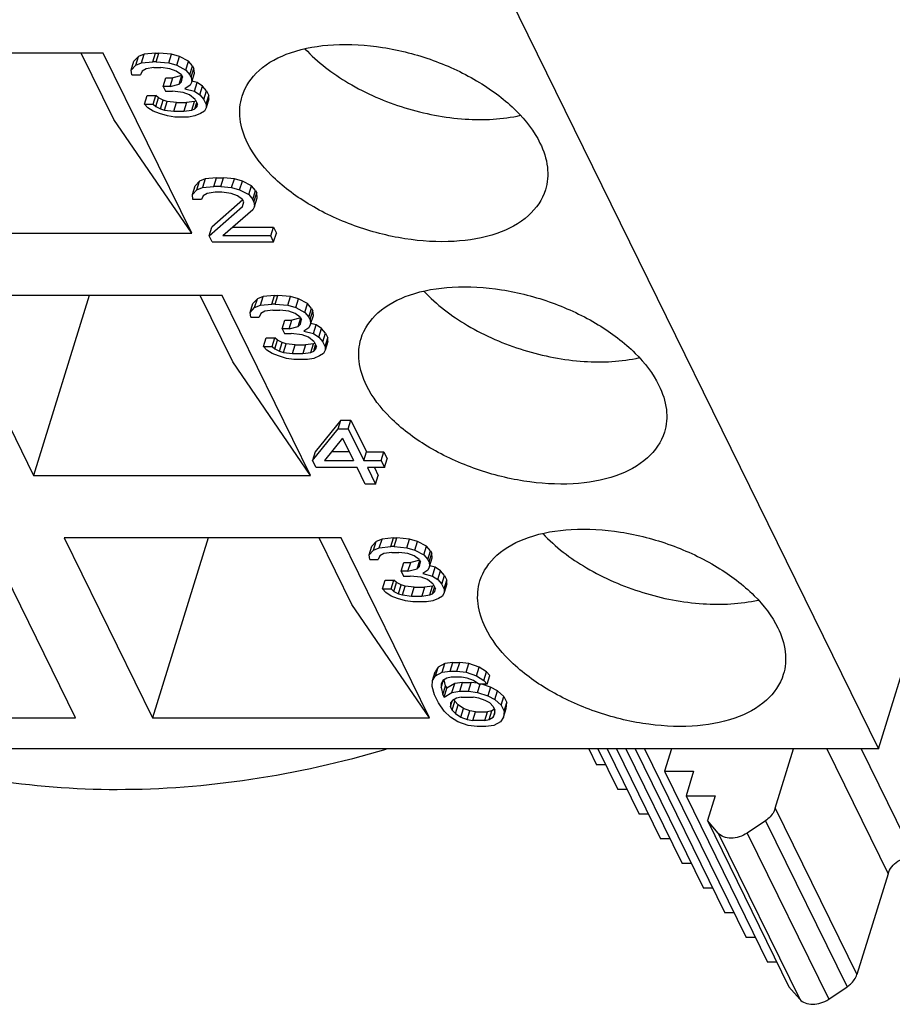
# Model space of a CAD drawing. Header units: millimetres. Extents: x 0 to 594, y 0 to 420.
# Tile 55 of 236: x 280.12 to 285.34, y 28.29 to 34.18. Entities that reach past the tile are written whole.
import ezdxf

# ---------------------------------------------------------------- set-up
doc = ezdxf.new("R2010")
doc.units = ezdxf.units.MM
doc.header["$LTSCALE"] = 32.67
doc.layers.get('0').update_dxf_attribs({"linetype": 'CONTINUOUS'})

msp = doc.modelspace()

# ---------------------------------------------------------------- linework, layer by layer
at = {"color": 7, "linetype": 'CONTINUOUS'}
for p, q in [((272.44887, 55.92465), (285.26063, 29.81703)), ((285.26063, 29.81703), (287.18102, 36.03143)), ((280.62252, 33.98182), (278.96461, 33.98182)), ((280.68561, 33.58325), (280.49002, 33.98182)), ((281.15126, 32.90436), (280.62252, 33.98182)), ((280.83247, 33.96066), (280.80538, 33.93244)), ((280.81633, 33.90844), (280.83247, 33.96066)), ((280.86649, 33.97477), (280.83247, 33.96066)), ((280.85035, 33.92254), (280.86649, 33.97477)), ((280.93466, 33.98182), (280.86649, 33.97477)), ((280.91852, 33.9296), (280.93466, 33.98182)), ((280.93466, 33.98182), (280.95513, 33.98182)), ((280.93899, 33.9296), (280.95513, 33.98182)), ((281.03023, 33.97477), (280.95513, 33.98182)), ((281.01409, 33.92254), (281.03023, 33.97477)), ((281.07809, 33.96066), (281.03023, 33.97477)), ((281.06195, 33.90844), (281.07809, 33.96066)), ((281.13287, 33.93244), (281.07809, 33.96066)), ((280.78924, 33.88022), (280.80538, 33.93244)), ((280.78924, 33.88022), (280.81633, 33.90844)), ((280.81633, 33.90844), (280.85035, 33.92254)), ((280.85035, 33.92254), (280.91852, 33.9296)), ((280.87789, 33.88728), (280.85411, 33.87317)), ((280.9256, 33.89433), (280.87789, 33.88728)), ((280.93899, 33.9296), (280.91852, 33.9296)), ((280.9256, 33.89433), (280.96653, 33.89433)), ((280.93899, 33.9296), (281.01409, 33.92254)), ((281.02116, 33.88728), (280.96653, 33.89433)), ((281.01409, 33.92254), (281.06195, 33.90844)), ((281.05879, 33.87317), (281.02116, 33.88728)), ((281.06195, 33.90844), (281.11673, 33.88022)), ((281.11673, 33.88022), (281.13287, 33.93244)), ((281.15695, 33.90423), (281.13287, 33.93244)), ((281.14081, 33.85201), (281.15695, 33.90423)), ((281.14774, 33.8379), (281.16387, 33.89012)), ((281.15695, 33.90423), (281.16387, 33.89012)), ((281.16748, 33.86191), (281.16387, 33.89012)), ((280.79286, 33.85201), (280.78924, 33.88022)), ((280.79286, 33.85201), (280.84403, 33.85201)), ((280.85411, 33.87317), (280.84403, 33.85201)), ((280.98098, 33.78147), (280.99712, 33.83369)), ((280.99712, 33.83369), (281.03805, 33.83369)), ((281.02192, 33.78147), (281.03805, 33.83369)), ((281.0918, 33.84761), (281.03805, 33.83369)), ((281.08964, 33.85201), (281.05879, 33.87317)), ((281.0764, 33.79558), (281.09222, 33.84676)), ((281.08964, 33.85201), (281.09657, 33.8379)), ((281.08994, 33.80968), (281.09657, 33.8379)), ((281.11673, 33.88022), (281.14081, 33.85201)), ((281.14774, 33.8379), (281.14081, 33.85201)), ((281.14774, 33.8379), (281.15135, 33.80968)), ((281.15135, 33.80968), (281.16748, 33.86191)), ((281.02192, 33.78147), (280.98098, 33.78147)), ((280.98098, 33.78147), (280.99483, 33.75325)), ((281.02192, 33.78147), (281.0764, 33.79558)), ((281.0764, 33.79558), (281.08994, 33.80968)), ((281.14126, 33.78852), (281.11071, 33.76736)), ((281.11071, 33.76736), (281.1688, 33.75325)), ((281.15135, 33.80968), (281.14126, 33.78852)), ((281.18494, 33.80548), (281.15248, 33.81336)), ((281.1688, 33.75325), (281.18494, 33.80548)), ((281.2158, 33.78432), (281.18494, 33.80548)), ((281.19966, 33.73209), (281.2158, 33.78432)), ((281.23988, 33.7561), (281.2158, 33.78432)), ((280.86916, 33.67566), (280.8853, 33.72789)), ((280.8853, 33.72789), (280.93647, 33.72789)), ((280.92033, 33.67566), (280.93647, 33.72789)), ((280.95362, 33.71378), (280.93647, 33.72789)), ((280.93749, 33.66156), (280.95362, 33.71378)), ((280.98101, 33.69967), (280.95362, 33.71378)), ((280.99483, 33.75325), (281.03576, 33.75325)), ((281.10063, 33.7462), (281.03576, 33.75325)), ((281.13825, 33.73209), (281.10063, 33.7462)), ((281.17257, 33.70388), (281.13825, 33.73209)), ((281.1688, 33.75325), (281.19966, 33.73209)), ((281.19966, 33.73209), (281.22374, 33.70388)), ((281.22374, 33.70388), (281.23988, 33.7561)), ((281.23758, 33.67566), (281.25372, 33.72789)), ((281.25387, 33.70672), (281.23773, 33.6545)), ((281.23988, 33.7561), (281.25372, 33.72789)), ((281.25387, 33.70672), (281.25372, 33.72789)), ((280.86916, 33.67566), (280.92033, 33.67566)), ((280.88978, 33.6545), (280.86916, 33.67566)), ((280.92063, 33.63334), (280.88978, 33.6545)), ((280.92033, 33.67566), (280.93749, 33.66156)), ((280.93749, 33.66156), (280.96488, 33.64745)), ((280.96488, 33.64745), (280.98101, 33.69967)), ((280.96488, 33.64745), (280.98881, 33.6404)), ((281.00494, 33.69262), (280.98101, 33.69967)), ((280.98881, 33.6404), (281.00494, 33.69262)), ((281.05958, 33.68556), (281.00494, 33.69262)), ((281.04344, 33.63334), (281.05958, 33.68556)), ((281.05958, 33.68556), (281.12098, 33.68556)), ((281.12098, 33.68556), (281.10484, 33.63334)), ((281.16869, 33.69262), (281.12098, 33.68556)), ((281.15255, 33.6404), (281.16869, 33.69262)), ((281.15255, 33.6404), (281.16956, 33.64745)), ((281.1765, 33.69586), (281.16869, 33.69262)), ((281.16956, 33.64745), (281.18142, 33.68584)), ((281.16956, 33.64745), (281.1831, 33.66156)), ((281.17257, 33.70388), (281.18641, 33.67566)), ((281.1831, 33.66156), (281.18641, 33.67566)), ((281.23758, 33.67566), (281.22374, 33.70388)), ((281.23773, 33.6545), (281.22765, 33.63334)), ((281.23758, 33.67566), (281.23773, 33.6545)), ((280.95825, 33.61923), (280.92063, 33.63334)), ((281.00611, 33.60513), (280.95825, 33.61923)), ((280.98881, 33.6404), (281.04344, 33.63334)), ((281.05051, 33.59807), (281.00611, 33.60513)), ((281.04344, 33.63334), (281.10484, 33.63334)), ((281.13238, 33.59807), (281.05051, 33.59807)), ((281.10484, 33.63334), (281.15255, 33.6404)), ((281.16986, 33.60513), (281.13238, 33.59807)), ((281.20387, 33.61923), (281.16986, 33.60513)), ((281.22765, 33.63334), (281.20387, 33.61923)), ((281.15126, 32.90436), (280.68561, 33.58325)), ((281.30071, 33.23589), (281.23254, 33.22883)), ((281.28457, 33.18367), (281.30071, 33.23589)), ((281.30071, 33.23589), (281.34165, 33.23589)), ((281.32551, 33.18367), (281.34165, 33.23589)), ((281.40651, 33.22883), (281.34165, 33.23589)), ((281.15529, 33.13429), (281.17143, 33.18651)), ((281.19852, 33.21473), (281.17143, 33.18651)), ((281.18238, 33.1625), (281.19852, 33.21473)), ((281.18238, 33.1625), (281.2164, 33.17661)), ((281.23254, 33.22883), (281.19852, 33.21473)), ((281.23254, 33.22883), (281.2164, 33.17661)), ((281.2164, 33.17661), (281.28457, 33.18367)), ((281.32551, 33.18367), (281.28457, 33.18367)), ((281.32551, 33.18367), (281.39038, 33.17661)), ((281.39038, 33.17661), (281.40651, 33.22883)), ((281.39038, 33.17661), (281.43823, 33.1625)), ((281.45437, 33.21473), (281.40651, 33.22883)), ((281.43823, 33.1625), (281.45437, 33.21473)), ((281.50915, 33.18651), (281.45437, 33.21473)), ((281.49302, 33.13429), (281.50915, 33.18651)), ((281.53323, 33.1583), (281.50915, 33.18651)), ((281.15529, 33.13429), (281.18238, 33.1625)), ((281.15891, 33.10608), (281.15529, 33.13429)), ((281.22016, 33.12724), (281.21008, 33.10608)), ((281.24394, 33.14134), (281.22016, 33.12724)), ((281.29165, 33.1484), (281.24394, 33.14134)), ((281.33258, 33.1484), (281.29165, 33.1484)), ((281.38722, 33.14134), (281.33258, 33.1484)), ((281.42484, 33.12724), (281.38722, 33.14134)), ((281.45569, 33.10608), (281.42484, 33.12724)), ((281.43823, 33.1625), (281.49302, 33.13429)), ((281.49302, 33.13429), (281.5171, 33.10608)), ((281.5171, 33.10608), (281.53323, 33.1583)), ((281.52402, 33.09197), (281.54016, 33.14419)), ((281.52763, 33.06375), (281.54377, 33.11597)), ((281.53323, 33.1583), (281.54016, 33.14419)), ((281.54377, 33.11597), (281.54016, 33.14419)), ((281.21008, 33.10608), (281.15891, 33.10608)), ((281.25598, 32.88741), (281.45599, 33.06375)), ((281.45727, 33.10287), (281.27212, 32.93963)), ((281.46262, 33.09197), (281.45569, 33.10608)), ((281.45599, 33.06375), (281.46262, 33.09197)), ((281.52402, 33.09197), (281.5171, 33.10608)), ((281.52763, 33.06375), (281.51755, 33.04259)), ((281.52402, 33.09197), (281.52763, 33.06375)), ((281.51755, 33.04259), (281.33785, 32.88741)), ((281.25598, 32.88741), (281.27212, 32.93963)), ((281.39832, 32.93963), (281.64054, 32.93963)), ((281.6244, 32.88741), (281.64054, 32.93963)), ((281.64054, 32.93963), (281.65785, 32.90436)), ((279.49335, 32.90436), (281.15126, 32.90436)), ((281.27329, 32.85214), (281.25598, 32.88741)), ((281.6244, 32.88741), (281.33785, 32.88741)), ((281.64171, 32.85214), (281.6244, 32.88741)), ((281.64171, 32.85214), (281.65785, 32.90436)), ((281.27329, 32.85214), (281.64171, 32.85214)), ((281.33428, 32.5314), (279.67638, 32.5314)), ((279.67638, 32.5314), (280.20512, 31.45394)), ((280.53808, 32.5314), (280.20512, 31.45394)), ((281.39737, 32.13282), (281.20178, 32.5314)), ((281.86302, 31.45394), (281.33428, 32.5314)), ((281.64643, 32.5314), (281.57825, 32.52434)), ((281.63029, 32.47917), (281.64643, 32.5314)), ((281.64643, 32.5314), (281.66689, 32.5314)), ((281.65076, 32.47917), (281.66689, 32.5314)), ((281.74199, 32.52434), (281.66689, 32.5314)), ((281.50101, 32.4298), (281.51715, 32.48202)), ((281.54424, 32.51024), (281.51715, 32.48202)), ((281.5281, 32.45801), (281.54424, 32.51024)), ((281.5281, 32.45801), (281.56211, 32.47212)), ((281.57825, 32.52434), (281.54424, 32.51024)), ((281.56211, 32.47212), (281.57825, 32.52434)), ((281.56211, 32.47212), (281.63029, 32.47917)), ((281.65076, 32.47917), (281.63029, 32.47917)), ((281.65076, 32.47917), (281.72586, 32.47212)), ((281.72586, 32.47212), (281.74199, 32.52434)), ((281.72586, 32.47212), (281.77371, 32.45801)), ((281.78985, 32.51024), (281.74199, 32.52434)), ((281.77371, 32.45801), (281.78985, 32.51024)), ((281.84463, 32.48202), (281.78985, 32.51024)), ((281.8285, 32.4298), (281.84463, 32.48202)), ((281.86871, 32.45381), (281.84463, 32.48202)), ((281.50101, 32.4298), (281.5281, 32.45801)), ((281.50462, 32.40158), (281.50101, 32.4298)), ((281.56587, 32.42275), (281.55579, 32.40158)), ((281.58965, 32.43685), (281.56587, 32.42275)), ((281.63736, 32.44391), (281.58965, 32.43685)), ((281.63736, 32.44391), (281.6783, 32.44391)), ((281.73293, 32.43685), (281.6783, 32.44391)), ((281.77055, 32.42275), (281.73293, 32.43685)), ((281.80141, 32.40158), (281.77055, 32.42275)), ((281.77371, 32.45801), (281.8285, 32.4298)), ((281.8285, 32.4298), (281.85258, 32.40158)), ((281.85258, 32.40158), (281.86871, 32.45381)), ((281.8595, 32.38748), (281.87564, 32.4397)), ((281.86311, 32.35926), (281.87925, 32.41148)), ((281.86871, 32.45381), (281.87564, 32.4397)), ((281.87925, 32.41148), (281.87564, 32.4397)), ((281.50462, 32.40158), (281.55579, 32.40158)), ((281.69275, 32.33105), (281.70888, 32.38327)), ((281.70888, 32.38327), (281.74982, 32.38327)), ((281.73368, 32.33105), (281.74982, 32.38327)), ((281.80357, 32.39719), (281.74982, 32.38327)), ((281.78816, 32.34515), (281.80398, 32.39634)), ((281.78816, 32.34515), (281.80171, 32.35926)), ((281.80141, 32.40158), (281.80833, 32.38748)), ((281.80171, 32.35926), (281.80833, 32.38748)), ((281.8595, 32.38748), (281.85258, 32.40158)), ((281.86311, 32.35926), (281.85303, 32.3381)), ((281.8595, 32.38748), (281.86311, 32.35926)), ((281.89671, 32.35505), (281.86425, 32.36294)), ((281.88057, 32.30283), (281.89671, 32.35505)), ((281.92756, 32.33389), (281.89671, 32.35505)), ((281.73368, 32.33105), (281.69275, 32.33105)), ((281.69275, 32.33105), (281.70659, 32.30283)), ((281.70659, 32.30283), (281.74753, 32.30283)), ((281.73368, 32.33105), (281.78816, 32.34515)), ((281.81239, 32.29578), (281.74753, 32.30283)), ((281.85002, 32.28167), (281.81239, 32.29578)), ((281.85303, 32.3381), (281.82248, 32.31694)), ((281.82248, 32.31694), (281.88057, 32.30283)), ((281.88057, 32.30283), (281.91142, 32.28167)), ((281.91142, 32.28167), (281.92756, 32.33389)), ((281.95164, 32.30568), (281.92756, 32.33389)), ((281.9355, 32.25346), (281.95164, 32.30568)), ((281.95164, 32.30568), (281.96549, 32.27746)), ((281.58092, 32.22524), (281.59706, 32.27746)), ((281.59706, 32.27746), (281.64823, 32.27746)), ((281.63209, 32.22524), (281.64823, 32.27746)), ((281.66539, 32.26335), (281.64823, 32.27746)), ((281.64925, 32.21113), (281.66539, 32.26335)), ((281.69278, 32.24925), (281.66539, 32.26335)), ((281.67664, 32.19703), (281.69278, 32.24925)), ((281.71671, 32.24219), (281.69278, 32.24925)), ((281.70057, 32.18997), (281.71671, 32.24219)), ((281.77134, 32.23514), (281.71671, 32.24219)), ((281.7552, 32.18292), (281.77134, 32.23514)), ((281.77134, 32.23514), (281.83274, 32.23514)), ((281.83274, 32.23514), (281.81661, 32.18292)), ((281.88045, 32.24219), (281.83274, 32.23514)), ((281.88433, 32.25346), (281.85002, 32.28167)), ((281.86431, 32.18997), (281.88045, 32.24219)), ((281.88827, 32.24544), (281.88045, 32.24219)), ((281.88132, 32.19703), (281.89318, 32.23542)), ((281.88433, 32.25346), (281.89818, 32.22524)), ((281.91142, 32.28167), (281.9355, 32.25346)), ((281.94935, 32.22524), (281.9355, 32.25346)), ((281.94935, 32.22524), (281.96549, 32.27746)), ((281.96564, 32.2563), (281.9495, 32.20408)), ((281.96564, 32.2563), (281.96549, 32.27746)), ((281.58092, 32.22524), (281.63209, 32.22524)), ((281.60154, 32.20408), (281.58092, 32.22524)), ((281.63239, 32.18292), (281.60154, 32.20408)), ((281.63209, 32.22524), (281.64925, 32.21113)), ((281.67002, 32.16881), (281.63239, 32.18292)), ((281.64925, 32.21113), (281.67664, 32.19703)), ((281.67664, 32.19703), (281.70057, 32.18997)), ((281.70057, 32.18997), (281.7552, 32.18292)), ((281.7552, 32.18292), (281.81661, 32.18292)), ((281.81661, 32.18292), (281.86431, 32.18997)), ((281.86431, 32.18997), (281.88132, 32.19703)), ((281.88132, 32.19703), (281.89487, 32.21113)), ((281.89487, 32.21113), (281.89818, 32.22524)), ((281.93941, 32.18292), (281.91564, 32.16881)), ((281.9495, 32.20408), (281.93941, 32.18292)), ((281.94935, 32.22524), (281.9495, 32.20408)), ((281.86302, 31.45394), (281.39737, 32.13282)), ((281.71788, 32.1547), (281.67002, 32.16881)), ((281.76228, 32.14765), (281.71788, 32.1547)), ((281.84415, 32.14765), (281.76228, 32.14765)), ((281.88162, 32.1547), (281.84415, 32.14765)), ((281.91564, 32.16881), (281.88162, 32.1547)), ((282.04318, 31.78546), (281.89102, 31.59501)), ((282.02704, 31.73324), (282.04318, 31.78546)), ((282.04318, 31.78546), (282.10458, 31.78546)), ((282.08844, 31.73324), (282.10458, 31.78546)), ((282.10458, 31.78546), (282.19804, 31.59501)), ((281.87488, 31.54279), (282.02704, 31.73324)), ((282.02704, 31.73324), (282.08844, 31.73324)), ((282.08844, 31.73324), (282.1819, 31.54279)), ((282.05473, 31.67681), (281.94652, 31.54279)), ((282.05473, 31.67681), (282.1205, 31.54279)), ((281.89102, 31.59501), (281.87488, 31.54279)), ((282.09487, 31.59501), (281.98869, 31.59501)), ((282.1819, 31.54279), (282.19804, 31.59501)), ((282.19804, 31.59501), (282.30038, 31.59501)), ((282.28424, 31.54279), (282.30038, 31.59501)), ((282.30038, 31.59501), (282.32115, 31.55269)), ((281.89565, 31.50047), (281.87488, 31.54279)), ((281.94652, 31.54279), (282.1205, 31.54279)), ((282.1819, 31.54279), (282.28424, 31.54279)), ((282.28424, 31.54279), (282.30501, 31.50047)), ((282.30501, 31.50047), (282.32115, 31.55269)), ((282.14127, 31.50047), (281.89565, 31.50047)), ((282.18973, 31.40172), (282.14127, 31.50047)), ((282.30501, 31.50047), (282.20267, 31.50047)), ((282.20267, 31.50047), (282.25113, 31.40172)), ((282.24444, 31.50047), (282.26727, 31.45394)), ((280.20512, 31.45394), (281.86302, 31.45394)), ((282.25113, 31.40172), (282.26727, 31.45394)), ((282.25113, 31.40172), (282.18973, 31.40172)), ((280.45635, 30.00352), (279.92761, 31.08097)), ((282.04604, 31.08097), (280.38814, 31.08097)), ((280.38814, 31.08097), (280.91688, 30.00352)), ((281.24984, 31.08097), (280.91688, 30.00352)), ((282.10914, 30.6824), (281.91355, 31.08097)), ((282.57478, 30.00352), (282.04604, 31.08097)), ((282.25622, 31.05936), (282.22913, 31.03114)), ((282.24009, 31.00714), (282.25622, 31.05936)), ((282.29024, 31.07347), (282.25622, 31.05936)), ((282.2741, 31.02124), (282.29024, 31.07347)), ((282.35841, 31.08052), (282.29024, 31.07347)), ((282.34228, 31.0283), (282.35841, 31.08052)), ((282.35841, 31.08052), (282.37888, 31.08052)), ((282.36274, 31.0283), (282.37888, 31.08052)), ((282.45398, 31.07347), (282.37888, 31.08052)), ((282.43784, 31.02124), (282.45398, 31.07347)), ((282.50184, 31.05936), (282.45398, 31.07347)), ((282.4857, 31.00714), (282.50184, 31.05936)), ((282.55662, 31.03114), (282.50184, 31.05936)), ((282.213, 30.97892), (282.22913, 31.03114)), ((282.213, 30.97892), (282.24009, 31.00714)), ((282.24009, 31.00714), (282.2741, 31.02124)), ((282.2741, 31.02124), (282.34228, 31.0283)), ((282.36274, 31.0283), (282.34228, 31.0283)), ((282.36274, 31.0283), (282.43784, 31.02124)), ((282.43784, 31.02124), (282.4857, 31.00714)), ((282.4857, 31.00714), (282.54048, 30.97892)), ((282.54048, 30.97892), (282.55662, 31.03114)), ((282.5807, 31.00293), (282.55662, 31.03114)), ((282.56456, 30.95071), (282.5807, 31.00293)), ((282.5807, 31.00293), (282.58762, 30.98882)), ((282.21661, 30.95071), (282.213, 30.97892)), ((282.21661, 30.95071), (282.26778, 30.95071)), ((282.27786, 30.97187), (282.26778, 30.95071)), ((282.30164, 30.98598), (282.27786, 30.97187)), ((282.34935, 30.99303), (282.30164, 30.98598)), ((282.34935, 30.99303), (282.39028, 30.99303)), ((282.44492, 30.98598), (282.39028, 30.99303)), ((282.48254, 30.97187), (282.44492, 30.98598)), ((282.51555, 30.94631), (282.46181, 30.93239)), ((282.51339, 30.95071), (282.48254, 30.97187)), ((282.50015, 30.89428), (282.51597, 30.94546)), ((282.51339, 30.95071), (282.52032, 30.9366)), ((282.51369, 30.90839), (282.52032, 30.9366)), ((282.54048, 30.97892), (282.56456, 30.95071)), ((282.57149, 30.9366), (282.56456, 30.95071)), ((282.57149, 30.9366), (282.58762, 30.98882)), ((282.57149, 30.9366), (282.5751, 30.90839)), ((282.5751, 30.90839), (282.59124, 30.96061)), ((282.59124, 30.96061), (282.58762, 30.98882)), ((282.40473, 30.88017), (282.42087, 30.93239)), ((282.44567, 30.88017), (282.40473, 30.88017)), ((282.40473, 30.88017), (282.41858, 30.85196)), ((282.42087, 30.93239), (282.46181, 30.93239)), ((282.44567, 30.88017), (282.46181, 30.93239)), ((282.44567, 30.88017), (282.50015, 30.89428)), ((282.50015, 30.89428), (282.51369, 30.90839)), ((282.56501, 30.88722), (282.53446, 30.86606)), ((282.5751, 30.90839), (282.56501, 30.88722)), ((282.60869, 30.90418), (282.57623, 30.91206)), ((282.59256, 30.85196), (282.60869, 30.90418)), ((282.63955, 30.88302), (282.60869, 30.90418)), ((282.62341, 30.83079), (282.63955, 30.88302)), ((282.66363, 30.8548), (282.63955, 30.88302)), ((282.29291, 30.77436), (282.30905, 30.82659)), ((282.30905, 30.82659), (282.36022, 30.82659)), ((282.34408, 30.77436), (282.36022, 30.82659)), ((282.37737, 30.81248), (282.36022, 30.82659)), ((282.41858, 30.85196), (282.45951, 30.85196)), ((282.52438, 30.8449), (282.45951, 30.85196)), ((282.562, 30.83079), (282.52438, 30.8449)), ((282.53446, 30.86606), (282.59256, 30.85196)), ((282.59632, 30.80258), (282.562, 30.83079)), ((282.59256, 30.85196), (282.62341, 30.83079)), ((282.62341, 30.83079), (282.64749, 30.80258)), ((282.64749, 30.80258), (282.66363, 30.8548)), ((282.66133, 30.77436), (282.67747, 30.82659)), ((282.66363, 30.8548), (282.67747, 30.82659)), ((282.67762, 30.80542), (282.67747, 30.82659)), ((282.29291, 30.77436), (282.34408, 30.77436)), ((282.31353, 30.7532), (282.29291, 30.77436)), ((282.34408, 30.77436), (282.36124, 30.76026)), ((282.36124, 30.76026), (282.37737, 30.81248)), ((282.36124, 30.76026), (282.38863, 30.74615)), ((282.40477, 30.79837), (282.37737, 30.81248)), ((282.38863, 30.74615), (282.40477, 30.79837)), ((282.4287, 30.79132), (282.40477, 30.79837)), ((282.41256, 30.7391), (282.4287, 30.79132)), ((282.48333, 30.78426), (282.4287, 30.79132)), ((282.46719, 30.73204), (282.48333, 30.78426)), ((282.48333, 30.78426), (282.54473, 30.78426)), ((282.54473, 30.78426), (282.52859, 30.73204)), ((282.59244, 30.79132), (282.54473, 30.78426)), ((282.5763, 30.7391), (282.59244, 30.79132)), ((282.60025, 30.79456), (282.59244, 30.79132)), ((282.59331, 30.74615), (282.60517, 30.78454)), ((282.59331, 30.74615), (282.60685, 30.76026)), ((282.59632, 30.80258), (282.61016, 30.77436)), ((282.60685, 30.76026), (282.61016, 30.77436)), ((282.66133, 30.77436), (282.64749, 30.80258)), ((282.66133, 30.77436), (282.66148, 30.7532)), ((282.67762, 30.80542), (282.66148, 30.7532)), ((282.34438, 30.73204), (282.31353, 30.7532)), ((282.38201, 30.71793), (282.34438, 30.73204)), ((282.42986, 30.70383), (282.38201, 30.71793)), ((282.38863, 30.74615), (282.41256, 30.7391)), ((282.41256, 30.7391), (282.46719, 30.73204)), ((282.47426, 30.69677), (282.42986, 30.70383)), ((282.46719, 30.73204), (282.52859, 30.73204)), ((282.52859, 30.73204), (282.5763, 30.7391)), ((282.59361, 30.70383), (282.55613, 30.69677)), ((282.5763, 30.7391), (282.59331, 30.74615)), ((282.62762, 30.71793), (282.59361, 30.70383)), ((282.6514, 30.73204), (282.62762, 30.71793)), ((282.66148, 30.7532), (282.6514, 30.73204)), ((282.57478, 30.00352), (282.10914, 30.6824)), ((282.55613, 30.69677), (282.47426, 30.69677)), ((282.62551, 30.30683), (282.60866, 30.27861)), ((282.60937, 30.2546), (282.62551, 30.30683)), ((282.6663, 30.32799), (282.62551, 30.30683)), ((282.65016, 30.27577), (282.6663, 30.32799)), ((282.71401, 30.33504), (282.6663, 30.32799)), ((282.69787, 30.28282), (282.71401, 30.33504)), ((282.71401, 30.33504), (282.75494, 30.33504)), ((282.73881, 30.28282), (282.75494, 30.33504)), ((282.80957, 30.32799), (282.75494, 30.33504)), ((282.79344, 30.27577), (282.80957, 30.32799)), ((282.87113, 30.30683), (282.80957, 30.32799)), ((282.85499, 30.2546), (282.87113, 30.30683)), ((282.91568, 30.27861), (282.87113, 30.30683)), ((282.59252, 30.22639), (282.60866, 30.27861)), ((282.59252, 30.22639), (282.60937, 30.2546)), ((282.60937, 30.2546), (282.65016, 30.27577)), ((282.64399, 30.18407), (282.65777, 30.22867)), ((282.65016, 30.27577), (282.69787, 30.28282)), ((282.6777, 30.2405), (282.65392, 30.22639)), ((282.67066, 30.19397), (282.66148, 30.23087)), ((282.70494, 30.24755), (282.6777, 30.2405)), ((282.69787, 30.28282), (282.73881, 30.28282)), ((282.76635, 30.24755), (282.70494, 30.24755)), ((282.73881, 30.28282), (282.79344, 30.27577)), ((282.80051, 30.2405), (282.76635, 30.24755)), ((282.79344, 30.27577), (282.85499, 30.2546)), ((282.83813, 30.22639), (282.80051, 30.2405)), ((282.85499, 30.2546), (282.89954, 30.22639)), ((282.89954, 30.22639), (282.91568, 30.27861)), ((282.9363, 30.25745), (282.91568, 30.27861)), ((282.92016, 30.20523), (282.9363, 30.25745)), ((282.58936, 30.19112), (282.59252, 30.22639)), ((282.60335, 30.14175), (282.58936, 30.19112)), ((282.65392, 30.22639), (282.64384, 30.20523)), ((282.64384, 30.20523), (282.64399, 30.18407)), ((282.64399, 30.18407), (282.65452, 30.14175)), ((282.65452, 30.14175), (282.67066, 30.19397)), ((282.66145, 30.12764), (282.67758, 30.17986)), ((282.67066, 30.19397), (282.67758, 30.17986)), ((282.72514, 30.20807), (282.67758, 30.17986)), ((282.70901, 30.15585), (282.72514, 30.20807)), ((282.77285, 30.21513), (282.72514, 30.20807)), ((282.75671, 30.16291), (282.77285, 30.21513)), ((282.77285, 30.21513), (282.82402, 30.21513)), ((282.80788, 30.16291), (282.82402, 30.21513)), ((282.86163, 30.21027), (282.82402, 30.21513)), ((282.86899, 30.20523), (282.83813, 30.22639)), ((282.86252, 30.15585), (282.87777, 30.20523)), ((282.92016, 30.20523), (282.86899, 30.20523)), ((282.94021, 30.18691), (282.88693, 30.20523)), ((282.89954, 30.22639), (282.92016, 30.20523)), ((282.94021, 30.18691), (282.92407, 30.13469)), ((282.98129, 30.16575), (282.94021, 30.18691)), ((282.62758, 30.09237), (282.60335, 30.14175)), ((282.65452, 30.14175), (282.66145, 30.12764)), ((282.66145, 30.12764), (282.70901, 30.15585)), ((282.70901, 30.15585), (282.75671, 30.16291)), ((282.73655, 30.12058), (282.71277, 30.10648)), ((282.72134, 30.11156), (282.7259, 30.10227)), ((282.76379, 30.12764), (282.73655, 30.12058)), ((282.75671, 30.16291), (282.80788, 30.16291)), ((282.76379, 30.12764), (282.83543, 30.12764)), ((282.80788, 30.16291), (282.86252, 30.15585)), ((282.86959, 30.12058), (282.83543, 30.12764)), ((282.86252, 30.15585), (282.92407, 30.13469)), ((282.90721, 30.10648), (282.86959, 30.12058)), ((282.92407, 30.13469), (282.96516, 30.11353)), ((282.96516, 30.11353), (282.98129, 30.16575)), ((282.96516, 30.11353), (283.00293, 30.07826)), ((283.01907, 30.13048), (282.98129, 30.16575)), ((283.00293, 30.07826), (283.01907, 30.13048)), ((283.01907, 30.13048), (283.03638, 30.09521)), ((282.66205, 30.04299), (282.62758, 30.09237)), ((282.71277, 30.10648), (282.69922, 30.09237)), ((282.69922, 30.09237), (282.69937, 30.07121)), ((282.69937, 30.07121), (282.70909, 30.10264)), ((282.70976, 30.05005), (282.69937, 30.07121)), ((282.70976, 30.05005), (282.7259, 30.10227)), ((282.74651, 30.08111), (282.7259, 30.10227)), ((282.73038, 30.02889), (282.74651, 30.08111)), ((282.77737, 30.05995), (282.74651, 30.08111)), ((282.76123, 30.00772), (282.77737, 30.05995)), ((282.81499, 30.04584), (282.77737, 30.05995)), ((282.9346, 30.09237), (282.90721, 30.10648)), ((282.95522, 30.07121), (282.9346, 30.09237)), ((282.96324, 30.05486), (282.94803, 30.04584)), ((282.95522, 30.07121), (282.96561, 30.05005)), ((283.00293, 30.07826), (283.02024, 30.04299)), ((283.01708, 30.00772), (283.03322, 30.05995)), ((283.02024, 30.04299), (283.03638, 30.09521)), ((283.03322, 30.05995), (283.03638, 30.09521)), ((278.79845, 30.00352), (280.45635, 30.00352)), ((280.91688, 30.00352), (282.57478, 30.00352)), ((282.69982, 30.00772), (282.66205, 30.04299)), ((282.74437, 29.97951), (282.69982, 30.00772)), ((282.70976, 30.05005), (282.73038, 30.02889)), ((282.73038, 30.02889), (282.76123, 30.00772)), ((282.76123, 30.00772), (282.79885, 29.99362)), ((282.79885, 29.99362), (282.81499, 30.04584)), ((282.79885, 29.99362), (282.83302, 29.98656)), ((282.84915, 30.03878), (282.81499, 30.04584)), ((282.83302, 29.98656), (282.84915, 30.03878)), ((282.84915, 30.03878), (282.92079, 30.03878)), ((282.90465, 29.98656), (282.92079, 30.03878)), ((282.90465, 29.98656), (282.9319, 29.99362)), ((282.94803, 30.04584), (282.92079, 30.03878)), ((282.9319, 29.99362), (282.94803, 30.04584)), ((282.9319, 29.99362), (282.95567, 30.00772)), ((282.96568, 30.0401), (282.95567, 30.00772)), ((282.95567, 30.00772), (282.96576, 30.02889)), ((282.96576, 30.02889), (282.96561, 30.05005)), ((283.01708, 30.00772), (283.00022, 29.97951)), ((283.02024, 30.04299), (283.01708, 30.00772)), ((282.80593, 29.95835), (282.74437, 29.97951)), ((282.86056, 29.95129), (282.80593, 29.95835)), ((282.90465, 29.98656), (282.83302, 29.98656)), ((282.91173, 29.95129), (282.86056, 29.95129)), ((282.95944, 29.95835), (282.91173, 29.95129)), ((283.00022, 29.97951), (282.95944, 29.95835)), ((285.26063, 29.81703), (276.35704, 29.81703)), ((283.52698, 29.81703), (283.57335, 29.72253)), ((283.58252, 29.81703), (283.70138, 29.57483)), ((283.63807, 29.81703), (283.8294, 29.42714)), ((283.69361, 29.81703), (283.95742, 29.27945)), ((283.74916, 29.81703), (284.08544, 29.13175)), ((283.8047, 29.81703), (284.21347, 28.98406)), ((283.86025, 29.81703), (284.34149, 28.83636)), ((284.02279, 29.81703), (283.98144, 29.68325)), ((284.64359, 29.4617), (284.7534, 29.81703)), ((283.6289, 29.72253), (283.57335, 29.72253)), ((283.98144, 29.68325), (284.15511, 29.68325)), ((283.98144, 29.68325), (284.46951, 28.68867)), ((284.15511, 29.68325), (284.10947, 29.53555)), ((283.75692, 29.57483), (283.70138, 29.57483)), ((284.10947, 29.53555), (284.28313, 29.53555)), ((284.10947, 29.53555), (284.59753, 28.54098)), ((284.28313, 29.53555), (284.23749, 29.38786)), ((283.88494, 29.42714), (283.8294, 29.42714)), ((284.30149, 29.31402), (284.23749, 29.38786)), ((284.23749, 29.38786), (284.72556, 28.39328)), ((284.5848, 29.38785), (284.47517, 29.31402)), ((284.01297, 29.27945), (283.95742, 29.27945)), ((284.14099, 29.13175), (284.08544, 29.13175)), ((285.31817, 29.07066), (285.13166, 28.46712)), ((284.26901, 28.98406), (284.21347, 28.98406)), ((284.39703, 28.83636), (284.34149, 28.83636)), ((284.52506, 28.68867), (284.46951, 28.68867)), ((284.65308, 28.54098), (284.59753, 28.54098)), ((284.72556, 28.39328), (284.78956, 28.31944)), ((284.96324, 28.31944), (285.07287, 28.39327))]:
    msp.add_line(p, q, dxfattribs=at)
at = {"color": 9, "linetype": 'CONTINUOUS'}
for p, q in [((284.9519, 29.81703), (285.31817, 29.07066)), ((285.15824, 29.81703), (285.47325, 29.17511)), ((284.64359, 29.4617), (285.13166, 28.46712)), ((284.5848, 29.38785), (285.07287, 28.39327)), ((284.30149, 29.31402), (284.78956, 28.31944)), ((284.47517, 29.31402), (284.96324, 28.31944))]:
    msp.add_line(p, q, dxfattribs=at)
at = {"color": 7, "linetype": 'CONTINUOUS'}
for points, knots in [([(281.45294, 33.72358), (281.47105, 33.78218), (281.5524, 33.89796), (281.7536, 34.00019), (282.01027, 34.04283), (282.30105, 34.02431), (282.59757, 33.94728), (282.87029, 33.81915), (283.09181, 33.6533), (283.20058, 33.51445), (283.2356, 33.44309)], [0, 0, 0, 0, 0.0879191, 0.191493, 0.3158255, 0.4569784, 0.6061135, 0.7525171, 0.8860742, 1, 1, 1, 1]), ([(281.82912, 34.00726), (281.90424, 33.92623), (282.09349, 33.7836), (282.42256, 33.64166), (282.77433, 33.57343), (283.01096, 33.58468), (283.11862, 33.60929)], [0, 0, 0, 0, 0.2370078, 0.5000835, 0.7631094, 1, 1, 1, 1]), ([(281.48558, 33.44309), (281.46337, 33.48835), (281.43228, 33.58123), (281.43953, 33.68015), (281.45294, 33.72358)], [0, 0, 0, 0, 0.5258845, 1, 1, 1, 1]), ([(283.26824, 33.16261), (283.25013, 33.104), (283.16878, 32.98823), (282.96758, 32.886), (282.71091, 32.84335), (282.42013, 32.86188), (282.12361, 32.9389), (281.85089, 33.06703), (281.62938, 33.23289), (281.5206, 33.37174), (281.48558, 33.44309)], [0, 0, 0, 0, 0.0879191, 0.191493, 0.3158255, 0.4569784, 0.6061135, 0.7525171, 0.8860742, 1, 1, 1, 1]), ([(283.2356, 33.44309), (283.25781, 33.39783), (283.2889, 33.30495), (283.28166, 33.20604), (283.26824, 33.16261)], [0, 0, 0, 0, 0.5258845, 1, 1, 1, 1]), ([(282.16471, 32.27315), (282.18281, 32.33176), (282.26417, 32.44753), (282.46537, 32.54976), (282.72204, 32.59241), (283.01281, 32.57388), (283.30934, 32.49686), (283.58206, 32.36872), (283.80357, 32.20287), (283.91235, 32.06402), (283.94736, 31.99267)], [0, 0, 0, 0, 0.0879191, 0.191493, 0.3158255, 0.4569784, 0.6061135, 0.7525171, 0.8860742, 1, 1, 1, 1]), ([(282.54089, 32.55684), (282.61601, 32.4758), (282.80526, 32.33318), (283.13432, 32.19124), (283.48609, 32.123), (283.72272, 32.13426), (283.83038, 32.15886)], [0, 0, 0, 0, 0.2370078, 0.5000835, 0.7631094, 1, 1, 1, 1]), ([(282.19735, 31.99267), (282.17514, 32.03793), (282.14405, 32.13081), (282.15129, 32.22972), (282.16471, 32.27315)], [0, 0, 0, 0, 0.5258845, 1, 1, 1, 1]), ([(283.98, 31.71218), (283.9619, 31.65358), (283.88055, 31.5378), (283.67935, 31.43557), (283.42268, 31.39293), (283.1319, 31.41145), (282.83538, 31.48848), (282.56265, 31.61661), (282.34114, 31.78246), (282.23236, 31.92131), (282.19735, 31.99267)], [0, 0, 0, 0, 0.0879191, 0.191493, 0.3158255, 0.4569784, 0.6061135, 0.7525171, 0.8860742, 1, 1, 1, 1]), ([(283.94736, 31.99267), (283.96958, 31.94741), (284.00067, 31.85452), (283.99342, 31.75561), (283.98, 31.71218)], [0, 0, 0, 0, 0.5258845, 1, 1, 1, 1]), ([(282.87647, 30.82273), (282.89458, 30.88134), (282.97593, 30.99711), (283.17713, 31.09934), (283.4338, 31.14199), (283.72458, 31.12346), (284.0211, 31.04644), (284.29382, 30.9183), (284.51534, 30.75245), (284.62411, 30.6136), (284.65913, 30.54224)], [0, 0, 0, 0, 0.0879191, 0.191493, 0.3158255, 0.4569784, 0.6061135, 0.7525171, 0.8860742, 1, 1, 1, 1]), ([(283.25265, 31.10641), (283.32777, 31.02538), (283.51702, 30.88276), (283.84608, 30.74082), (284.19786, 30.67258), (284.43448, 30.68384), (284.54215, 30.70844)], [0, 0, 0, 0, 0.2370078, 0.5000835, 0.7631094, 1, 1, 1, 1]), ([(282.90911, 30.54224), (282.8869, 30.58751), (282.85581, 30.68039), (282.86306, 30.7793), (282.87647, 30.82273)], [0, 0, 0, 0, 0.5258845, 1, 1, 1, 1]), ([(284.69177, 30.26176), (284.67366, 30.20315), (284.59231, 30.08738), (284.39111, 29.98515), (284.13444, 29.9425), (283.84366, 29.96103), (283.54714, 30.03805), (283.27442, 30.16619), (283.0529, 30.33204), (282.94413, 30.47089), (282.90911, 30.54224)], [0, 0, 0, 0, 0.0879191, 0.191493, 0.3158255, 0.4569784, 0.6061135, 0.7525171, 0.8860742, 1, 1, 1, 1]), ([(284.65913, 30.54224), (284.68134, 30.49698), (284.71243, 30.4041), (284.70519, 30.30519), (284.69177, 30.26176)], [0, 0, 0, 0, 0.5258845, 1, 1, 1, 1]), ([(279.24394, 29.81653), (279.4702, 29.73466), (279.95373, 29.61257), (280.71736, 29.55497), (281.5165, 29.61809), (282.04928, 29.7377), (282.3147, 29.81611)], [0, 0, 0, 0, 0.2314964, 0.4766066, 0.733735, 1, 1, 1, 1]), ([(284.64359, 29.4617), (284.64141, 29.45465), (284.62872, 29.42528), (284.60507, 29.4015), (284.5848, 29.38785)], [0, 0, 0, 0, 0.2319012, 1, 1, 1, 1]), ([(284.47517, 29.31402), (284.46079, 29.30433), (284.42968, 29.28926), (284.38058, 29.28087), (284.33507, 29.28774), (284.31021, 29.30397), (284.30149, 29.31402)], [0, 0, 0, 0, 0.2778703, 0.5453199, 0.7869222, 1, 1, 1, 1]), ([(285.31817, 29.07066), (285.32746, 29.10072), (285.3742, 29.15365), (285.43957, 29.17511), (285.47325, 29.17511)], [0, 0, 0, 0, 0.483021, 1, 1, 1, 1]), ([(285.07287, 28.39327), (285.07995, 28.39804), (285.10496, 28.41754), (285.1248, 28.44492), (285.13166, 28.46712)], [0, 0, 0, 0, 0.2687814, 1, 1, 1, 1]), ([(284.78956, 28.31944), (284.79827, 28.30939), (284.82314, 28.29317), (284.86865, 28.2863), (284.91774, 28.29468), (284.94885, 28.30975), (284.96324, 28.31944)], [0, 0, 0, 0, 0.213078, 0.4546804, 0.7221299, 1, 1, 1, 1])]:
    msp.add_open_spline(points, degree=3, knots=knots, dxfattribs=at)

doc.saveas('drawing.dxf')
